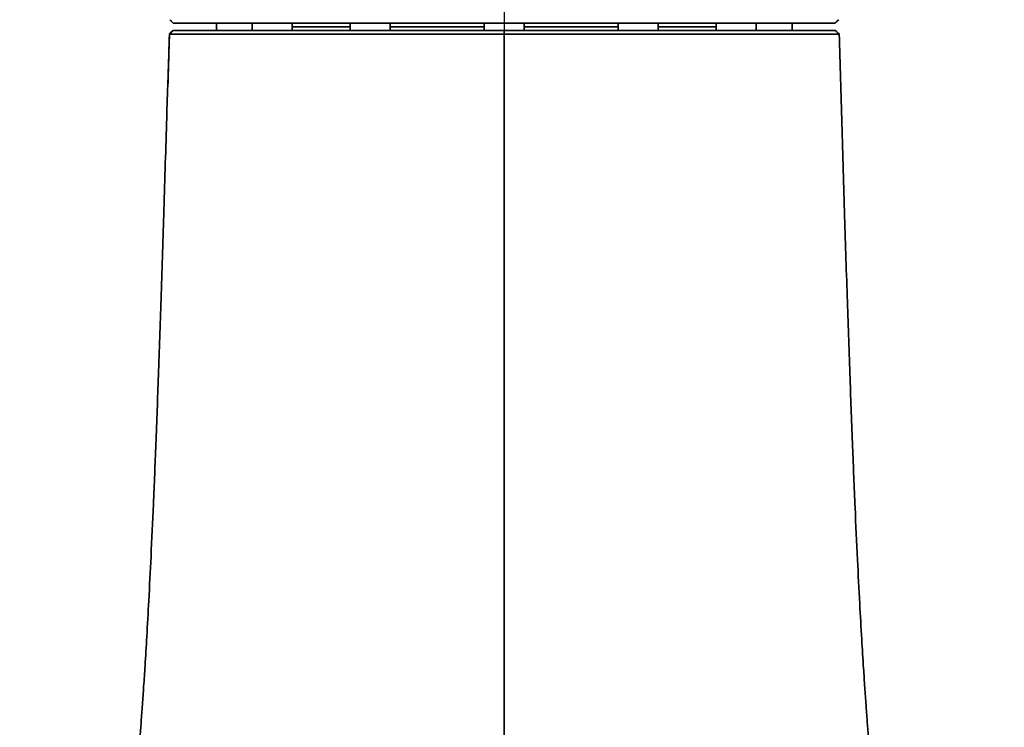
# Model space of a CAD drawing. Header units: millimetres. Extents: x -27 to 8086, y 0 to 7529.
# Tile 36 of 51: x 3354 to 3490, y 5444 to 5542. Entities that reach past the tile are written whole.
import ezdxf

# ---------------------------------------------------------------- set-up
doc = ezdxf.new("R2010")
doc.units = ezdxf.units.MM
doc.header["$LTSCALE"] = 10
doc.header["$PDSIZE"] = -1
doc.linetypes.add('CENTER', pattern=[10.16, 6.35, -1.27, 1.27, -1.27])
doc.layers.add('中心线层', color=1, linetype='CENTER')
doc.dimstyles.new('ISO-25', dxfattribs={"dimtxt": 50, "dimasz": 40, "dimexe": 10, "dimexo": 10, "dimgap": 8, "dimtad": 1, "dimdec": 1, "dimtxsty": 'Standard', "dimcen": 2.5, "dimclrd": 1, "dimclre": 1, "dimclrt": 3, "dimadec": 0, "dimazin": 0, "dimtfac": 1, "dimtdec": 1, "dimtmove": 0, "dimatfit": 3, "dimfxl": 1, "dimarcsym": 0})

# ---------------------------------------------------------------- blocks, each defined once
blk = doc.blocks.new('*D184')
at = {"layer": 'Defpoints', "color": 0, "linetype": 'ByBlock', "transparency": 16777216}
for p in [(2267.4, 5884.78), (3420.84, 5884.78), (3420.84, 4680.78)]:
    blk.add_point(p, dxfattribs=at)
at = {"layer": '中心线层', "color": 1, "linetype": 'ByBlock', "lineweight": -2, "transparency": 16777216}
for p, q in [((3410.84, 5884.78), (2257.4, 5884.78)), ((2267.4, 4720.78), (2267.4, 5844.78)), ((3410.84, 4680.78), (2257.4, 4680.78))]:
    blk.add_line(p, q, dxfattribs=at)
at = {"layer": '中心线层', "color": 1, "linetype": 'ByBlock', "transparency": 16777216}
for points in [[(2260.74, 5844.78), (2274.07, 5844.78), (2267.4, 5884.78)], [(2260.74, 4720.78), (2274.07, 4720.78), (2267.4, 4680.78)]]:
    blk.add_solid(points, dxfattribs=at)
at = {"layer": '中心线层', "color": 3, "linetype": 'ByBlock', "transparency": 16777216, "insert": (2234.12, 5282.78), "char_height": 50, "attachment_point": 5, "rotation": 90}
blk.add_mtext('1204', dxfattribs=at)

msp = doc.modelspace()

# ---------------------------------------------------------------- linework, layer by layer
at = {"linetype": 'Continuous', "lineweight": 35}
for p, q in [((3381.09, 5541.28), (3381.09, 5540.23)), ((3386.04, 5541.28), (3386.04, 5540.23)), ((3391.54, 5540.23), (3391.54, 5541.28)), ((3391.61, 5540.78), (3391.54, 5540.55)), ((3391.54, 5540.78), (3399.59, 5540.78)), ((3399.59, 5541.28), (3399.59, 5540.23)), ((3405.09, 5540.23), (3405.09, 5541.28)), ((3405.09, 5540.78), (3418.09, 5540.78)), ((3418.09, 5541.28), (3418.09, 5540.23)), ((3423.59, 5540.23), (3423.59, 5541.28)), ((3423.59, 5540.78), (3436.59, 5540.78)), ((3436.59, 5541.28), (3436.59, 5540.23)), ((3442.09, 5540.23), (3442.09, 5541.28)), ((3442.09, 5540.78), (3450.13, 5540.78)), ((3450.13, 5540.55), (3450.07, 5540.78)), ((3450.13, 5541.28), (3450.13, 5540.23)), ((3455.63, 5540.23), (3455.63, 5541.28)), ((3460.59, 5540.23), (3460.59, 5541.28)), ((3466.55, 5541.28), (3467.04, 5541.76)), ((3420.84, 5539.78), (3420.84, 5540.28)), ((3374.41, 5532.73), (3374.4, 5532.73))]:
    msp.add_line(p, q, dxfattribs=at)
at = {"linetype": 'Continuous', "lineweight": 35, "flags": 128}
for points in [[(3466.5, 5541.28), (3466.74, 5541.52), (3466.98, 5541.76)], [(3374.6, 5539.78), (3374.44, 5534.28), (3374.39, 5532.73)]]:
    msp.add_lwpolyline(points, dxfattribs=at)
at = {"linetype": 'Continuous', "lineweight": 35}
for points, knots in [([(3375.13, 5541.28), (3375.1, 5541.31), (3375.06, 5541.35), (3374.98, 5541.43), (3374.92, 5541.5), (3374.86, 5541.56), (3374.81, 5541.61), (3374.75, 5541.67), (3374.7, 5541.72), (3374.66, 5541.76)], [0, 0, 0, 0, 0.195966, 0.293949, 0.489916, 0.587899, 0.685882, 0.783865, 1, 1, 1, 1]), ([(3374.66, 5541.76), (3374.69, 5541.73), (3374.74, 5541.68), (3374.81, 5541.6), (3374.87, 5541.54), (3374.94, 5541.48), (3374.98, 5541.43), (3375.05, 5541.36), (3375.1, 5541.31), (3375.13, 5541.28)], [0, 0, 0, 0, 0.195371, 0.293056, 0.488428, 0.586113, 0.683798, 0.781484, 1, 1, 1, 1]), ([(3466.55, 5541.28), (3466.47, 5541.28), (3466.31, 5541.28), (3465.1, 5541.28), (3463.18, 5541.28), (3460.52, 5541.28), (3457.18, 5541.28), (3453.23, 5541.28), (3448.72, 5541.28), (3443.73, 5541.28), (3438.36, 5541.28), (3432.68, 5541.28), (3426.8, 5541.28), (3420.82, 5541.28), (3414.84, 5541.28), (3408.96, 5541.28), (3403.28, 5541.28), (3397.91, 5541.28), (3392.93, 5541.28), (3388.42, 5541.28), (3384.47, 5541.28), (3381.14, 5541.28), (3378.52, 5541.28), (3376.65, 5541.28), (3375.46, 5541.28), (3375.24, 5541.28), (3375.13, 5541.28)], [0, 0, 0, 0, 0.042248, 0.084123, 0.125931, 0.168028, 0.209809, 0.251815, 0.29375, 0.335561, 0.377648, 0.419444, 0.461366, 0.503386, 0.545149, 0.587208, 0.629072, 0.670951, 0.713001, 0.754761, 0.796804, 0.838708, 0.880513, 0.920501, 0.960185, 1, 1, 1, 1]), ([(3374.41, 5532.73), (3374.43, 5533.24), (3374.49, 5535.59), (3374.56, 5537.94), (3374.61, 5539.78)], [0, 0, 0, 0, 0.219533, 1, 1, 1, 1]), ([(3375.12, 5540.28), (3375.05, 5540.21), (3374.93, 5540.1), (3374.76, 5539.93), (3374.65, 5539.83), (3374.6, 5539.78)], [0, 0, 0, 0, 0.386551, 0.693275, 1, 1, 1, 1]), ([(3374.61, 5539.78), (3374.67, 5539.84), (3374.79, 5539.96), (3374.96, 5540.12), (3375.07, 5540.23), (3375.12, 5540.28)], [0, 0, 0, 0, 0.3871811, 0.6935898, 1, 1, 1, 1]), ([(3420.84, 5539.78), (3418.82, 5539.78), (3414.79, 5539.78), (3408.83, 5539.78), (3403.09, 5539.78), (3397.65, 5539.78), (3392.6, 5539.78), (3388.04, 5539.78), (3384.04, 5539.78), (3380.67, 5539.77), (3378.06, 5539.77), (3376.19, 5539.77), (3374.98, 5539.77), (3374.73, 5539.78), (3374.61, 5539.78)], [0, 0, 0, 0, 0.0851471, 0.1698771, 0.2553093, 0.3401045, 0.4250938, 0.5103965, 0.5950973, 0.6804715, 0.7653586, 0.8434033, 0.9220254, 1, 1, 1, 1]), ([(3375.12, 5540.28), (3375.23, 5540.28), (3375.44, 5540.28), (3376.64, 5540.28), (3378.52, 5540.28), (3381.13, 5540.28), (3384.46, 5540.28), (3388.42, 5540.28), (3392.92, 5540.28), (3397.91, 5540.28), (3403.29, 5540.28), (3408.97, 5540.28), (3414.85, 5540.28), (3418.84, 5540.28), (3420.84, 5540.28)], [0, 0, 0, 0, 0.080127, 0.160861, 0.241054, 0.325251, 0.409879, 0.493884, 0.578445, 0.662743, 0.746829, 0.831483, 0.915567, 1, 1, 1, 1]), ([(3420.84, 5540.28), (3422.84, 5540.28), (3426.82, 5540.28), (3432.71, 5540.28), (3438.39, 5540.28), (3443.77, 5540.28), (3448.75, 5540.28), (3453.26, 5540.28), (3457.21, 5540.28), (3460.55, 5540.28), (3463.19, 5540.28), (3465.14, 5540.28), (3466.24, 5540.28), (3466.69, 5540.28), (3466.56, 5540.28), (3466.56, 5540.28)], [0, 0, 0, 0, 0.0833343, 0.1663291, 0.2498982, 0.3328929, 0.4161013, 0.4995762, 0.5824894, 0.6660347, 0.749138, 0.8321999, 0.9157556, 0.9987121, 1, 1, 1, 1]), ([(3467.09, 5539.78), (3467.09, 5539.78), (3467.22, 5539.78), (3466.76, 5539.77), (3465.66, 5539.77), (3463.68, 5539.77), (3461.01, 5539.77), (3457.64, 5539.78), (3453.63, 5539.78), (3449.08, 5539.78), (3444.03, 5539.78), (3438.59, 5539.78), (3432.85, 5539.78), (3426.89, 5539.78), (3422.86, 5539.78), (3420.84, 5539.78)], [0, 0, 0, 0, 0.000727, 0.083688, 0.16732, 0.250433, 0.333568, 0.41718, 0.500133, 0.583677, 0.666914, 0.749959, 0.833628, 0.91661, 1, 1, 1, 1]), ([(3420.84, 5442.01), (3420.84, 5442.2), (3420.84, 5442.74), (3420.84, 5443.83), (3420.84, 5445.54), (3420.84, 5447.87), (3420.84, 5451.31), (3420.84, 5455.65), (3420.84, 5460.73), (3420.84, 5465.71), (3420.84, 5470.74), (3420.84, 5475.78), (3420.84, 5488.97), (3420.84, 5510.3), (3420.84, 5529.95), (3420.84, 5539.78)], [0, 0, 0, 0, 0.0097074, 0.0265958, 0.0470041, 0.0737716, 0.1059986, 0.1596114, 0.2087214, 0.2589951, 0.3096575, 0.3599609, 0.4103886, 0.7053167, 1, 1, 1, 1]), ([(3467.1, 5539.78), (3467.01, 5539.86), (3466.83, 5540.03), (3466.65, 5540.19), (3466.57, 5540.28)], [0, 0, 0, 0, 0.499999, 1, 1, 1, 1]), ([(3473.2, 5400.4), (3473.22, 5401.44), (3473.28, 5404.23), (3473.26, 5408.73), (3473.14, 5413.55), (3472.97, 5417.61), (3472.77, 5420.98), (3472.57, 5424.04), (3472.34, 5427.32), (3472.03, 5431.34), (3471.69, 5435.6), (3471.38, 5439.52), (3471.14, 5442.56), (3470.96, 5445), (3470.8, 5447.25), (3470.63, 5449.66), (3470.43, 5452.68), (3470.19, 5456.54), (3469.91, 5461.54), (3469.6, 5467.61), (3469.27, 5474.82), (3468.93, 5483.16), (3468.58, 5492.63), (3468.21, 5503.22), (3467.84, 5514.92), (3467.47, 5527.23), (3467.22, 5535.64), (3467.1, 5539.78)], [0, 0, 0, 0, 0.025641, 0.068961, 0.103462, 0.133215, 0.157124, 0.176219, 0.199089, 0.227978, 0.26237, 0.290443, 0.311778, 0.327103, 0.342607, 0.359754, 0.378543, 0.406963, 0.442021, 0.485135, 0.536325, 0.595605, 0.662862, 0.738039, 0.821087, 0.911907, 1, 1, 1, 1]), ([(3374.37, 5532.73), (3374.32, 5530.98), (3374.14, 5525), (3373.84, 5515.14), (3373.47, 5503.53), (3373.11, 5493), (3372.76, 5483.57), (3372.42, 5475.25), (3372.09, 5468.04), (3371.79, 5461.94), (3371.51, 5456.91), (3371.27, 5452.97), (3371.06, 5449.83), (3370.88, 5447.27), (3370.71, 5444.87), (3370.53, 5442.49), (3370.32, 5439.82), (3370.07, 5436.68), (3369.8, 5433.23), (3369.52, 5429.69), (3369.27, 5426.47), (3369.07, 5423.6), (3368.89, 5420.84), (3368.72, 5417.74), (3368.55, 5413.99), (3368.43, 5409.76), (3368.4, 5405.57), (3368.42, 5402.39), (3368.46, 5400.76), (3368.48, 5400.32)], [0, 0, 0, 0, 0.039174, 0.133953, 0.220706, 0.299337, 0.369785, 0.432005, 0.485872, 0.531397, 0.568601, 0.598634, 0.61975, 0.638926, 0.656164, 0.67363, 0.692466, 0.716208, 0.74418, 0.770061, 0.796102, 0.816926, 0.835326, 0.858606, 0.887299, 0.921014, 0.957336, 0.988552, 1, 1, 1, 1])]:
    msp.add_open_spline(points, degree=3, knots=knots, dxfattribs=at)
at = {"layer": '中心线层', "color": 2, "linetype": 'CENTER'}
msp.add_line((3420.84, 5891.16), (3420.84, 4680.53), dxfattribs=at)
at = {"layer": '中心线层', "color": 4, "linetype": 'ByBlock'}
msp.add_circle((3420.84, 4898.28), 996, dxfattribs=at)

# ---------------------------------------------------------------- dimensions: what is measured, and where the dimension line sits
dim = msp.add_linear_dim(base=(2267.4, 5884.78), p1=(3420.84, 4680.78), p2=(3420.84, 5884.78), angle=90, dimstyle='ISO-25', dxfattribs=at)
dim.commit()
dim.dimension.update_dxf_attribs({"geometry": '*D184', "text_midpoint": (2234.12, 5282.78)})

doc.saveas('drawing.dxf')
